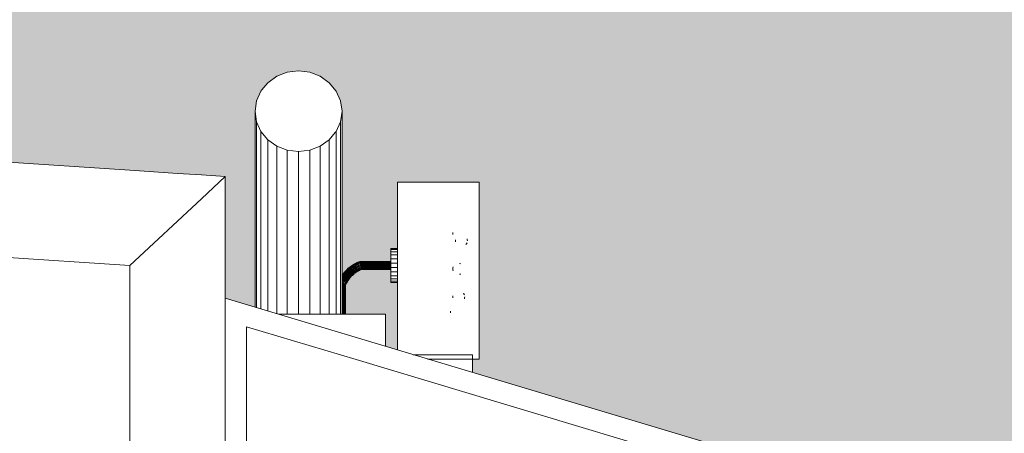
# Model space of a CAD drawing. Header units: inches. Extents: x 1931 to 3173, y 8366 to 8904.
# Tile 52 of 55: x 3005 to 3042, y 8823 to 8838. Entities that reach past the tile are written whole.
import ezdxf

# ---------------------------------------------------------------- set-up
doc = ezdxf.new("R2010")
doc.units = ezdxf.units.IN
doc.header["$MEASUREMENT"] = 0
for name, color, linetype, lineweight in [('A-DETL-GENF-1', 30, 'Continuous', 9), ('C-BLDG-PADS', 91, 'Continuous', 9), ('G-IMPT', 8, 'Continuous', 9)]:
    doc.layers.add(name, color=color, linetype=linetype, lineweight=lineweight)

# ---------------------------------------------------------------- blocks, each defined once
blk = doc.blocks.new('Boat_and_Trailer_14084 - Boat - Trailer - No Boat_dwg-1048090-FLOOR PLAN - BASEMENT')
at = {"layer": 'G-IMPT'}
for p, q in [((-84.034, -125.12), (-78.334, -125.12)), ((-83.993, -124.98), (-78.021, -124.98)), ((-83.978, -124.933), (-77.685, -124.933)), ((-78.602, -125.342), (-78.334, -125.12)), ((-78.334, -125.12), (-78.021, -124.98)), ((-78.021, -124.98), (-77.685, -124.933)), ((-77.685, -124.933), (-77.35, -124.98)), ((-77.35, -124.98), (-77.037, -125.12)), ((-77.037, -125.12), (-77.001, -125.15)), ((-76.769, -125.342), (-77.001, -125.15)), ((-84.101, -125.342), (-78.602, -125.342)), ((-78.808, -125.631), (-78.602, -125.342)), ((-76.563, -125.631), (-76.769, -125.342)), ((-84.205, -126.329), (-84.205, -125.69)), ((-84.188, -125.631), (-78.808, -125.631)), ((-78.938, -125.968), (-78.808, -125.631)), ((-76.563, -125.631), (-76.433, -125.968)), ((-84.205, -125.968), (-78.938, -125.968)), ((-78.982, -126.329), (-78.938, -125.968)), ((-76.433, -125.968), (-76.389, -126.329)), ((-84.205, -126.329), (-78.982, -126.329)), ((-84.205, -126.329), (-84.205, -129.122)), ((-78.938, -126.691), (-78.982, -126.329)), ((-76.389, -126.329), (-76.433, -126.691)), ((-84.205, -126.691), (-78.938, -126.691)), ((-78.808, -127.027), (-78.938, -126.691)), ((-76.433, -126.691), (-76.563, -127.027)), ((-84.205, -127.027), (-78.808, -127.027)), ((-78.602, -127.317), (-78.808, -127.027)), ((-76.563, -127.027), (-76.769, -127.317)), ((-84.205, -127.317), (-78.602, -127.317)), ((-78.602, -127.317), (-78.37, -127.509)), ((-76.769, -127.317), (-77.037, -127.538)), ((-84.205, -127.538), (-78.334, -127.538)), ((-84.205, -127.678), (-78.021, -127.678)), ((-78.334, -127.538), (-78.37, -127.509)), ((-78.021, -127.678), (-78.334, -127.538)), ((-77.685, -127.726), (-78.021, -127.678)), ((-77.35, -127.678), (-77.685, -127.726)), ((-77.037, -127.538), (-77.35, -127.678)), ((-84.205, -127.726), (-77.685, -127.726)), ((-83.252, -127.73), (-84.205, -127.728)), ((-83.252, -127.73), (-84.205, -127.73)), ((-83.258, -127.762), (-84.205, -127.762)), ((-83.264, -127.791), (-84.205, -127.791)), ((-83.269, -127.815), (-84.205, -127.815)), ((-83.273, -127.832), (-84.205, -127.832)), ((-84.205, -127.841), (-83.274, -127.841)), ((-83.274, -127.841), (-84.205, -127.841)), ((-83.273, -127.834), (-83.274, -127.836)), ((-83.274, -127.836), (-83.274, -127.839)), ((-83.274, -127.841), (-83.274, -127.839)), ((-83.273, -127.832), (-83.269, -127.815)), ((-83.262, -127.837), (-83.273, -127.832)), ((-83.273, -127.832), (-83.262, -127.837)), ((-83.273, -127.832), (-83.273, -127.834)), ((-83.269, -127.815), (-83.264, -127.791)), ((-83.269, -127.815), (-83.223, -127.835)), ((-83.223, -127.835), (-83.269, -127.815)), ((-83.264, -127.791), (-83.258, -127.762)), ((-83.213, -127.813), (-83.264, -127.791)), ((-83.251, -127.841), (-83.262, -127.837)), ((-83.262, -127.837), (-83.251, -127.841)), ((-83.258, -127.762), (-83.252, -127.73)), ((-83.201, -127.787), (-83.258, -127.762)), ((-83.252, -127.73), (-83.236, -127.737)), ((-83.187, -127.757), (-83.252, -127.73)), ((-83.241, -127.846), (-83.251, -127.841)), ((-83.251, -127.841), (-83.241, -127.846)), ((-83.23, -127.85), (-83.241, -127.846)), ((-83.23, -127.85), (-83.241, -127.846)), ((-83.236, -127.737), (-83.219, -127.743)), ((-83.233, -127.856), (-83.234, -127.858)), ((-83.233, -127.856), (-83.234, -127.858)), ((-83.234, -127.858), (-83.219, -127.865)), ((-83.219, -127.865), (-83.234, -127.858)), ((-83.233, -127.856), (-83.232, -127.854)), ((-83.233, -127.856), (-83.232, -127.854)), ((-83.231, -127.852), (-83.232, -127.854)), ((-83.231, -127.852), (-83.232, -127.854)), ((-83.23, -127.85), (-83.231, -127.852)), ((-83.231, -127.852), (-83.23, -127.85)), ((-83.223, -127.835), (-83.23, -127.85)), ((-83.23, -127.85), (-83.223, -127.835)), ((-83.23, -127.85), (-83.171, -127.88)), ((-83.23, -127.85), (-83.171, -127.88)), ((-83.213, -127.813), (-83.223, -127.835)), ((-83.223, -127.835), (-83.163, -127.865)), ((-83.219, -127.743), (-83.203, -127.75)), ((-83.219, -127.865), (-83.205, -127.873)), ((-83.205, -127.873), (-83.219, -127.865)), ((-83.201, -127.787), (-83.213, -127.813)), ((-83.152, -127.844), (-83.213, -127.813)), ((-83.205, -127.873), (-83.19, -127.88)), ((-83.187, -127.757), (-83.203, -127.75)), ((-83.187, -127.757), (-83.201, -127.787)), ((-83.201, -127.787), (-83.187, -127.757)), ((-83.201, -127.787), (-83.137, -127.819)), ((-83.19, -127.88), (-83.175, -127.888)), ((-83.187, -127.757), (-83.171, -127.766)), ((-83.122, -127.79), (-83.187, -127.757)), ((-83.171, -127.88), (-83.175, -127.888)), ((-83.171, -127.88), (-83.175, -127.888)), ((-83.175, -127.888), (-83.161, -127.896)), ((-83.175, -127.888), (-83.161, -127.896)), ((-83.173, -127.727), (-83.156, -127.735)), ((-83.105, -127.761), (-83.173, -127.727)), ((-83.171, -127.766), (-83.154, -127.774)), ((-83.171, -127.88), (-83.163, -127.865)), ((-83.171, -127.88), (-83.163, -127.865)), ((-83.171, -127.88), (-83.114, -127.914)), ((-83.171, -127.88), (-83.114, -127.914)), ((-83.152, -127.844), (-83.163, -127.865)), ((-83.163, -127.865), (-83.105, -127.9)), ((-83.161, -127.896), (-83.147, -127.905)), ((-83.161, -127.896), (-83.147, -127.905)), ((-83.156, -127.735), (-83.139, -127.744)), ((-83.154, -127.774), (-83.138, -127.782)), ((-83.137, -127.819), (-83.152, -127.844)), ((-83.152, -127.844), (-83.092, -127.88)), ((-83.147, -127.905), (-83.133, -127.913)), ((-83.147, -127.905), (-83.133, -127.913)), ((-83.139, -127.744), (-83.122, -127.752)), ((-83.138, -127.782), (-83.122, -127.79)), ((-83.122, -127.79), (-83.137, -127.819)), ((-83.137, -127.819), (-83.122, -127.79)), ((-83.137, -127.819), (-83.076, -127.856)), ((-83.133, -127.913), (-83.119, -127.921)), ((-83.133, -127.913), (-83.119, -127.921)), ((-83.122, -127.752), (-83.105, -127.761)), ((-83.122, -127.79), (-83.106, -127.8)), ((-83.122, -127.79), (-83.059, -127.828)), ((-83.114, -127.914), (-83.119, -127.921)), ((-83.114, -127.914), (-83.119, -127.921)), ((-83.119, -127.921), (-83.106, -127.931)), ((-83.119, -127.921), (-83.106, -127.931)), ((-83.105, -127.9), (-83.114, -127.914)), ((-83.114, -127.914), (-83.105, -127.9)), ((-83.06, -127.952), (-83.114, -127.914)), ((-83.114, -127.914), (-83.06, -127.952)), ((-83.106, -127.8), (-83.09, -127.809)), ((-83.106, -127.931), (-83.092, -127.94)), ((-83.106, -127.931), (-83.092, -127.94)), ((-83.105, -127.761), (-83.09, -127.733)), ((-83.09, -127.733), (-83.105, -127.761)), ((-83.105, -127.761), (-83.089, -127.771)), ((-83.04, -127.8), (-83.105, -127.761)), ((-83.105, -127.9), (-83.092, -127.88)), ((-83.105, -127.9), (-83.05, -127.939)), ((-83.092, -127.88), (-83.076, -127.856)), ((-83.092, -127.88), (-83.036, -127.92)), ((-83.092, -127.94), (-83.079, -127.95)), ((-83.092, -127.94), (-83.079, -127.95)), ((-83.09, -127.733), (-83.023, -127.773)), ((-83.09, -127.809), (-83.074, -127.819)), ((-83.089, -127.771), (-83.073, -127.78)), ((-83.065, -127.959), (-83.079, -127.95)), ((-83.079, -127.95), (-83.065, -127.959)), ((-83.059, -127.828), (-83.076, -127.856)), ((-83.076, -127.856), (-83.059, -127.828)), ((-83.076, -127.856), (-83.018, -127.896)), ((-83.059, -127.828), (-83.074, -127.819)), ((-83.073, -127.78), (-83.057, -127.79)), ((-83.06, -127.952), (-83.065, -127.959)), ((-83.06, -127.952), (-83.065, -127.959)), ((-83.065, -127.959), (-83.053, -127.969)), ((-83.065, -127.959), (-83.053, -127.969)), ((-83.05, -127.939), (-83.06, -127.952)), ((-83.05, -127.939), (-83.06, -127.952)), ((-83.009, -127.994), (-83.06, -127.952)), ((-83.009, -127.994), (-83.06, -127.952)), ((-83.059, -127.828), (-83.044, -127.839)), ((-83.059, -127.828), (-82.999, -127.87)), ((-83.057, -127.79), (-83.04, -127.8)), ((-83.053, -127.969), (-83.04, -127.98)), ((-83.053, -127.969), (-83.04, -127.98)), ((-83.036, -127.92), (-83.05, -127.939)), ((-82.998, -127.981), (-83.05, -127.939)), ((-83.044, -127.726), (-83.007, -127.748)), ((-83.044, -127.839), (-83.029, -127.849)), ((-83.04, -127.8), (-83.023, -127.773)), ((-83.023, -127.773), (-83.04, -127.8)), ((-83.04, -127.8), (-83.025, -127.811)), ((-83.04, -127.8), (-82.978, -127.843)), ((-83.04, -127.98), (-83.027, -127.99)), ((-83.04, -127.98), (-83.027, -127.99)), ((-83.036, -127.92), (-83.018, -127.896)), ((-82.982, -127.963), (-83.036, -127.92)), ((-83.029, -127.849), (-83.014, -127.86)), ((-83.015, -128), (-83.027, -127.99)), ((-83.015, -128), (-83.027, -127.99)), ((-83.025, -127.811), (-83.009, -127.822)), ((-83.007, -127.748), (-83.023, -127.773)), ((-82.959, -127.817), (-83.023, -127.773)), ((-82.999, -127.87), (-83.018, -127.896)), ((-83.018, -127.896), (-82.999, -127.87)), ((-82.963, -127.941), (-83.018, -127.896)), ((-83.009, -127.994), (-83.015, -128)), ((-83.015, -128), (-83.009, -127.994)), ((-83.015, -128), (-83.003, -128.011)), ((-83.003, -128.011), (-83.015, -128)), ((-83.014, -127.86), (-82.999, -127.87)), ((-83.009, -127.822), (-82.994, -127.833)), ((-82.998, -127.981), (-83.009, -127.994)), ((-82.998, -127.981), (-83.009, -127.994)), ((-82.96, -128.039), (-83.009, -127.994)), ((-82.96, -128.039), (-83.009, -127.994)), ((-83.007, -127.748), (-82.994, -127.728)), ((-82.941, -127.794), (-83.007, -127.748)), ((-82.999, -127.87), (-82.984, -127.882)), ((-82.942, -127.916), (-82.999, -127.87)), ((-82.998, -127.981), (-82.982, -127.963)), ((-82.948, -128.027), (-82.998, -127.981)), ((-82.927, -127.775), (-82.994, -127.728)), ((-82.978, -127.843), (-82.994, -127.833)), ((-82.984, -127.882), (-82.97, -127.893)), ((-82.982, -127.963), (-82.963, -127.941)), ((-82.982, -127.963), (-82.932, -128.01)), ((-82.978, -127.843), (-82.959, -127.817)), ((-82.959, -127.817), (-82.978, -127.843)), ((-82.964, -127.855), (-82.978, -127.843)), ((-82.978, -127.843), (-82.92, -127.891)), ((-82.97, -127.893), (-82.956, -127.905)), ((-82.917, -127.762), (-82.968, -127.726)), ((-82.917, -127.762), (-82.968, -127.726)), ((-82.964, -127.855), (-82.949, -127.867)), ((-82.963, -127.941), (-82.942, -127.916)), ((-82.963, -127.941), (-82.942, -127.916)), ((-82.963, -127.941), (-82.911, -127.989)), ((-82.959, -127.817), (-82.941, -127.794)), ((-82.959, -127.817), (-82.898, -127.866)), ((-82.956, -127.905), (-82.942, -127.916)), ((-82.912, -127.755), (-82.953, -127.726)), ((-82.912, -127.755), (-82.953, -127.726)), ((-82.949, -127.867), (-82.934, -127.879)), ((-82.942, -127.916), (-82.928, -127.929)), ((-82.888, -127.966), (-82.942, -127.916)), ((-82.941, -127.794), (-82.927, -127.775)), ((-82.941, -127.794), (-82.879, -127.844)), ((-82.92, -127.891), (-82.934, -127.879)), ((-82.932, -128.01), (-82.911, -127.989)), ((-82.928, -127.929), (-82.915, -127.941)), ((-82.927, -127.775), (-82.917, -127.762)), ((-82.917, -127.762), (-82.927, -127.775)), ((-82.927, -127.775), (-82.863, -127.826)), ((-82.92, -127.891), (-82.898, -127.866)), ((-82.898, -127.866), (-82.92, -127.891)), ((-82.92, -127.891), (-82.906, -127.904)), ((-82.864, -127.943), (-82.92, -127.891)), ((-82.912, -127.755), (-82.917, -127.762)), ((-82.912, -127.755), (-82.917, -127.762)), ((-82.852, -127.814), (-82.917, -127.762)), ((-82.917, -127.762), (-82.852, -127.814)), ((-82.915, -127.941), (-82.901, -127.954)), ((-82.912, -127.755), (-82.847, -127.807)), ((-82.912, -127.755), (-82.847, -127.807)), ((-82.911, -127.989), (-82.888, -127.966)), ((-82.888, -127.966), (-82.911, -127.989)), ((-82.863, -128.041), (-82.911, -127.989)), ((-82.906, -127.904), (-82.892, -127.917)), ((-82.888, -127.966), (-82.901, -127.954)), ((-82.879, -127.844), (-82.898, -127.866)), ((-82.841, -127.92), (-82.898, -127.866)), ((-82.892, -127.917), (-82.878, -127.93)), ((-82.875, -127.98), (-82.888, -127.966)), ((-82.838, -128.02), (-82.888, -127.966)), ((-82.879, -127.844), (-82.863, -127.826)), ((-82.821, -127.899), (-82.879, -127.844)), ((-82.864, -127.943), (-82.878, -127.93)), ((-82.863, -127.993), (-82.875, -127.98)), ((-82.841, -127.92), (-82.864, -127.943)), ((-82.841, -127.92), (-82.864, -127.943)), ((-82.851, -127.956), (-82.864, -127.943)), ((-82.813, -127.998), (-82.864, -127.943)), ((-82.852, -127.814), (-82.863, -127.826)), ((-82.863, -127.826), (-82.852, -127.814)), ((-82.804, -127.882), (-82.863, -127.826)), ((-82.85, -128.007), (-82.863, -127.993)), ((-82.852, -127.814), (-82.847, -127.807)), ((-82.847, -127.807), (-82.852, -127.814)), ((-82.792, -127.87), (-82.852, -127.814)), ((-82.792, -127.87), (-82.852, -127.814)), ((-82.838, -127.97), (-82.851, -127.956)), ((-82.838, -128.02), (-82.85, -128.007)), ((-82.786, -127.864), (-82.847, -127.807)), ((-82.786, -127.864), (-82.847, -127.807)), ((-82.821, -127.899), (-82.841, -127.92)), ((-82.788, -127.977), (-82.841, -127.92)), ((-82.825, -127.984), (-82.838, -127.97)), ((-82.813, -127.998), (-82.825, -127.984)), ((-82.804, -127.882), (-82.821, -127.899)), ((-82.766, -127.957), (-82.821, -127.899)), ((-82.788, -127.977), (-82.813, -127.998)), ((-82.788, -127.977), (-82.813, -127.998)), ((-82.801, -128.013), (-82.813, -127.998)), ((-82.813, -127.998), (-82.765, -128.057)), ((-82.792, -127.87), (-82.804, -127.882)), ((-82.792, -127.87), (-82.804, -127.882)), ((-82.748, -127.942), (-82.804, -127.882)), ((-82.786, -127.864), (-82.792, -127.87)), ((-82.786, -127.864), (-82.792, -127.87)), ((-82.735, -127.931), (-82.792, -127.87)), ((-82.735, -127.931), (-82.792, -127.87)), ((-82.766, -127.957), (-82.788, -127.977)), ((-82.739, -128.037), (-82.788, -127.977)), ((-82.729, -127.925), (-82.786, -127.864)), ((-82.786, -127.864), (-82.729, -127.925)), ((-82.748, -127.942), (-82.766, -127.957)), ((-82.766, -127.957), (-82.716, -128.02)), ((-82.735, -127.931), (-82.748, -127.942)), ((-82.735, -127.931), (-82.748, -127.942)), ((-82.748, -127.942), (-82.697, -128.005)), ((-82.735, -127.931), (-82.729, -127.925)), ((-82.729, -127.925), (-82.735, -127.931)), ((-82.735, -127.931), (-82.683, -127.995)), ((-82.735, -127.931), (-82.683, -127.995)), ((-82.729, -127.925), (-82.676, -127.99)), ((-82.729, -127.925), (-82.676, -127.99)), ((-82.697, -128.005), (-82.716, -128.02)), ((-82.697, -128.005), (-82.683, -127.995)), ((-82.683, -127.995), (-82.697, -128.005)), ((-82.697, -128.005), (-82.65, -128.072)), ((-82.683, -127.995), (-82.676, -127.99)), ((-82.676, -127.99), (-82.683, -127.995)), ((-82.683, -127.995), (-82.636, -128.063)), ((-82.683, -127.995), (-82.636, -128.063)), ((-82.676, -127.99), (-82.628, -128.058)), ((-82.676, -127.99), (-82.628, -128.058)), ((-83.003, -128.011), (-82.991, -128.023)), ((-83.003, -128.011), (-82.991, -128.023)), ((-82.96, -128.039), (-82.967, -128.045)), ((-82.96, -128.039), (-82.967, -128.045)), ((-82.967, -128.045), (-82.955, -128.057)), ((-82.967, -128.045), (-82.955, -128.057)), ((-82.96, -128.039), (-82.948, -128.027)), ((-82.96, -128.039), (-82.948, -128.027)), ((-82.96, -128.039), (-82.915, -128.087)), ((-82.96, -128.039), (-82.915, -128.087)), ((-82.955, -128.057), (-82.944, -128.069)), ((-82.955, -128.057), (-82.944, -128.069)), ((-82.948, -128.027), (-82.932, -128.01)), ((-82.948, -128.027), (-82.903, -128.076)), ((-82.944, -128.069), (-82.933, -128.081)), ((-82.944, -128.069), (-82.933, -128.081)), ((-82.933, -128.081), (-82.922, -128.093)), ((-82.922, -128.093), (-82.933, -128.081)), ((-82.932, -128.01), (-82.885, -128.061)), ((-82.922, -128.093), (-82.915, -128.087)), ((-82.915, -128.087), (-82.922, -128.093)), ((-82.922, -128.093), (-82.912, -128.106)), ((-82.912, -128.106), (-82.922, -128.093)), ((-82.915, -128.087), (-82.903, -128.076)), ((-82.915, -128.087), (-82.903, -128.076)), ((-82.915, -128.087), (-82.874, -128.139)), ((-82.915, -128.087), (-82.874, -128.139)), ((-82.912, -128.106), (-82.901, -128.118)), ((-82.912, -128.106), (-82.901, -128.118)), ((-82.903, -128.076), (-82.885, -128.061)), ((-82.903, -128.076), (-82.86, -128.129)), ((-82.863, -128.041), (-82.885, -128.061)), ((-82.841, -128.114), (-82.885, -128.061)), ((-82.874, -128.139), (-82.881, -128.144)), ((-82.874, -128.139), (-82.881, -128.144)), ((-82.881, -128.144), (-82.871, -128.157)), ((-82.881, -128.144), (-82.871, -128.157)), ((-82.86, -128.129), (-82.874, -128.139)), ((-82.86, -128.129), (-82.874, -128.139)), ((-82.836, -128.193), (-82.874, -128.139)), ((-82.874, -128.139), (-82.836, -128.193)), ((-82.871, -128.157), (-82.862, -128.171)), ((-82.871, -128.157), (-82.862, -128.171)), ((-82.838, -128.02), (-82.863, -128.041)), ((-82.863, -128.041), (-82.838, -128.02)), ((-82.818, -128.097), (-82.863, -128.041)), ((-82.862, -128.171), (-82.852, -128.184)), ((-82.862, -128.171), (-82.852, -128.184)), ((-82.86, -128.129), (-82.841, -128.114)), ((-82.86, -128.129), (-82.822, -128.184)), ((-82.843, -128.198), (-82.852, -128.184)), ((-82.843, -128.198), (-82.852, -128.184)), ((-82.843, -128.198), (-82.836, -128.193)), ((-82.836, -128.193), (-82.843, -128.198)), ((-82.843, -128.198), (-82.835, -128.212)), ((-82.818, -128.097), (-82.841, -128.114)), ((-82.841, -128.114), (-82.802, -128.171)), ((-82.826, -128.034), (-82.838, -128.02)), ((-82.838, -128.02), (-82.792, -128.077)), ((-82.836, -128.193), (-82.822, -128.184)), ((-82.822, -128.184), (-82.836, -128.193)), ((-82.836, -128.193), (-82.802, -128.25)), ((-82.836, -128.193), (-82.802, -128.25)), ((-82.835, -128.212), (-82.826, -128.226)), ((-82.815, -128.049), (-82.826, -128.034)), ((-82.826, -128.226), (-82.818, -128.24)), ((-82.826, -128.226), (-82.818, -128.24)), ((-82.822, -128.184), (-82.802, -128.171)), ((-82.822, -128.184), (-82.787, -128.241)), ((-82.818, -128.097), (-82.792, -128.077)), ((-82.818, -128.097), (-82.792, -128.077)), ((-82.818, -128.097), (-82.777, -128.155)), ((-82.818, -128.24), (-82.809, -128.254)), ((-82.818, -128.24), (-82.809, -128.254)), ((-82.803, -128.063), (-82.815, -128.049)), ((-82.802, -128.25), (-82.809, -128.254)), ((-82.809, -128.254), (-82.802, -128.25)), ((-82.809, -128.254), (-82.802, -128.268)), ((-82.809, -128.254), (-82.802, -128.268)), ((-82.803, -128.063), (-82.792, -128.077)), ((-82.777, -128.155), (-82.802, -128.171)), ((-82.766, -128.23), (-82.802, -128.171)), ((-82.802, -128.25), (-82.787, -128.241)), ((-82.787, -128.241), (-82.802, -128.25)), ((-82.802, -128.25), (-82.772, -128.309)), ((-82.802, -128.25), (-82.772, -128.309)), ((-82.802, -128.268), (-82.794, -128.283)), ((-82.794, -128.283), (-82.802, -128.268)), ((-82.789, -128.027), (-82.801, -128.013)), ((-82.794, -128.283), (-82.787, -128.298)), ((-82.794, -128.283), (-82.787, -128.298)), ((-82.792, -128.077), (-82.781, -128.092)), ((-82.792, -128.077), (-82.75, -128.137)), ((-82.777, -128.042), (-82.789, -128.027)), ((-82.766, -128.23), (-82.787, -128.241)), ((-82.787, -128.241), (-82.756, -128.302)), ((-82.787, -128.298), (-82.779, -128.312)), ((-82.787, -128.298), (-82.779, -128.312)), ((-82.771, -128.107), (-82.781, -128.092)), ((-82.779, -128.312), (-82.777, -128.311)), ((-82.765, -128.057), (-82.777, -128.042)), ((-82.777, -128.155), (-82.75, -128.137)), ((-82.777, -128.155), (-82.75, -128.137)), ((-82.74, -128.216), (-82.777, -128.155)), ((-82.777, -128.311), (-82.776, -128.31)), ((-82.774, -128.31), (-82.776, -128.31)), ((-82.774, -128.31), (-82.776, -128.31)), ((-82.772, -128.309), (-82.774, -128.31)), ((-82.772, -128.309), (-82.774, -128.31)), ((-82.756, -128.302), (-82.772, -128.309)), ((-82.756, -128.302), (-82.772, -128.309)), ((-82.772, -128.309), (-82.767, -128.319)), ((-82.767, -128.319), (-82.772, -128.309)), ((-82.76, -128.122), (-82.771, -128.107)), ((-82.767, -128.319), (-82.763, -128.33)), ((-82.763, -128.33), (-82.767, -128.319)), ((-82.74, -128.216), (-82.766, -128.23)), ((-82.766, -128.23), (-82.735, -128.291)), ((-82.739, -128.037), (-82.765, -128.057)), ((-82.739, -128.037), (-82.765, -128.057)), ((-82.765, -128.057), (-82.754, -128.072)), ((-82.765, -128.057), (-82.722, -128.119)), ((-82.76, -128.122), (-82.75, -128.137)), ((-82.735, -128.291), (-82.756, -128.302)), ((-82.756, -128.302), (-82.737, -128.348)), ((-82.737, -128.348), (-82.756, -128.302)), ((-82.743, -128.088), (-82.754, -128.072)), ((-82.75, -128.137), (-82.74, -128.153)), ((-82.75, -128.137), (-82.712, -128.2)), ((-82.732, -128.103), (-82.743, -128.088)), ((-82.731, -128.169), (-82.74, -128.153)), ((-82.74, -128.216), (-82.712, -128.2)), ((-82.74, -128.216), (-82.712, -128.2)), ((-82.74, -128.216), (-82.708, -128.279)), ((-82.716, -128.02), (-82.739, -128.037)), ((-82.739, -128.037), (-82.694, -128.101)), ((-82.708, -128.279), (-82.735, -128.291)), ((-82.735, -128.291), (-82.713, -128.343)), ((-82.735, -128.291), (-82.713, -128.343)), ((-82.722, -128.119), (-82.732, -128.103)), ((-82.731, -128.169), (-82.721, -128.184)), ((-82.694, -128.101), (-82.722, -128.119)), ((-82.694, -128.101), (-82.722, -128.119)), ((-82.722, -128.119), (-82.712, -128.135)), ((-82.683, -128.184), (-82.722, -128.119)), ((-82.721, -128.184), (-82.712, -128.2)), ((-82.716, -128.02), (-82.67, -128.085)), ((-82.702, -128.151), (-82.712, -128.135)), ((-82.712, -128.2), (-82.704, -128.216)), ((-82.712, -128.2), (-82.679, -128.265)), ((-82.708, -128.279), (-82.679, -128.265)), ((-82.679, -128.265), (-82.708, -128.279)), ((-82.708, -128.279), (-82.684, -128.337)), ((-82.695, -128.233), (-82.704, -128.216)), ((-82.702, -128.151), (-82.692, -128.167)), ((-82.695, -128.233), (-82.687, -128.249)), ((-82.67, -128.085), (-82.694, -128.101)), ((-82.694, -128.101), (-82.654, -128.168)), ((-82.683, -128.184), (-82.692, -128.167)), ((-82.687, -128.249), (-82.679, -128.265)), ((-82.654, -128.168), (-82.683, -128.184)), ((-82.654, -128.168), (-82.683, -128.184)), ((-82.683, -128.184), (-82.674, -128.201)), ((-82.683, -128.184), (-82.648, -128.251)), ((-82.679, -128.265), (-82.672, -128.282)), ((-82.651, -128.33), (-82.679, -128.265)), ((-82.665, -128.217), (-82.674, -128.201)), ((-82.665, -128.298), (-82.672, -128.282)), ((-82.65, -128.072), (-82.67, -128.085)), ((-82.67, -128.085), (-82.629, -128.154)), ((-82.665, -128.217), (-82.657, -128.234)), ((-82.658, -128.314), (-82.665, -128.298)), ((-82.651, -128.33), (-82.658, -128.314)), ((-82.657, -128.234), (-82.648, -128.251)), ((-82.629, -128.154), (-82.654, -128.168)), ((-82.654, -128.168), (-82.619, -128.237)), ((-82.65, -128.072), (-82.636, -128.063)), ((-82.636, -128.063), (-82.65, -128.072)), ((-82.65, -128.072), (-82.608, -128.142)), ((-82.619, -128.237), (-82.648, -128.251)), ((-82.619, -128.237), (-82.648, -128.251)), ((-82.648, -128.251), (-82.641, -128.269)), ((-82.648, -128.251), (-82.618, -128.323)), ((-82.633, -128.287), (-82.641, -128.269)), ((-82.628, -128.058), (-82.636, -128.063)), ((-82.636, -128.063), (-82.628, -128.058)), ((-82.636, -128.063), (-82.593, -128.134)), ((-82.636, -128.063), (-82.593, -128.134)), ((-82.601, -128.32), (-82.634, -128.327)), ((-82.634, -128.327), (-82.601, -128.32)), ((-82.609, -128.322), (-82.634, -128.327)), ((-82.618, -128.323), (-82.634, -128.327)), ((-82.625, -128.305), (-82.633, -128.287)), ((-82.608, -128.142), (-82.629, -128.154)), ((-82.629, -128.154), (-82.592, -128.225)), ((-82.628, -128.058), (-82.585, -128.13)), ((-82.628, -128.058), (-82.585, -128.13)), ((-82.626, -128.325), (-82.609, -128.322)), ((-82.626, -128.325), (-82.618, -128.323)), ((-82.618, -128.323), (-82.625, -128.305)), ((-82.592, -128.225), (-82.619, -128.237)), ((-82.585, -128.317), (-82.619, -128.237)), ((-82.609, -128.322), (-82.618, -128.323)), ((-82.609, -128.322), (-82.618, -128.323)), ((-82.618, -128.66), (-82.618, -128.323)), ((-82.601, -128.32), (-82.609, -128.322)), ((-82.601, -128.32), (-82.609, -128.322)), ((-82.608, -128.142), (-82.571, -128.215)), ((-82.603, -128.14), (-82.593, -128.134)), ((-82.603, -128.14), (-82.593, -128.134)), ((-82.57, -128.314), (-82.601, -128.32)), ((-82.57, -128.314), (-82.601, -128.32)), ((-82.601, -128.32), (-82.593, -128.319)), ((-82.601, -128.32), (-82.593, -128.319)), ((-82.593, -128.134), (-82.585, -128.13)), ((-82.585, -128.13), (-82.593, -128.134)), ((-82.555, -128.208), (-82.593, -128.134)), ((-82.555, -128.208), (-82.593, -128.134)), ((-82.578, -128.315), (-82.593, -128.319)), ((-82.578, -128.315), (-82.593, -128.319)), ((-82.585, -128.317), (-82.593, -128.319)), ((-82.585, -128.317), (-82.593, -128.319)), ((-82.571, -128.215), (-82.592, -128.225)), ((-82.592, -128.225), (-82.556, -128.311)), ((-82.556, -128.311), (-82.592, -128.225)), ((-82.547, -128.204), (-82.585, -128.13)), ((-82.547, -128.204), (-82.585, -128.13)), ((-82.578, -128.315), (-82.585, -128.317)), ((-82.578, -128.315), (-82.585, -128.317)), ((-82.585, -128.66), (-82.585, -128.317)), ((-82.57, -128.314), (-82.578, -128.315)), ((-82.57, -128.314), (-82.578, -128.315)), ((-82.555, -128.208), (-82.571, -128.215)), ((-82.571, -128.215), (-82.532, -128.306)), ((-82.532, -128.306), (-82.571, -128.215)), ((-82.57, -128.314), (-82.544, -128.309)), ((-82.57, -128.314), (-82.544, -128.309)), ((-82.57, -128.314), (-82.563, -128.312)), ((-82.57, -128.314), (-82.563, -128.312)), ((-82.57, -128.314), (-82.563, -128.312)), ((-82.563, -128.312), (-82.55, -128.31)), ((-82.563, -128.312), (-82.55, -128.31)), ((-82.563, -128.312), (-82.556, -128.311)), ((-82.563, -128.312), (-82.556, -128.311)), ((-82.556, -128.311), (-82.55, -128.31)), ((-82.556, -128.311), (-82.55, -128.31)), ((-82.556, -128.66), (-82.556, -128.311)), ((-82.555, -128.208), (-82.547, -128.204)), ((-82.547, -128.204), (-82.555, -128.208)), ((-82.555, -128.208), (-82.515, -128.303)), ((-82.515, -128.303), (-82.555, -128.208)), ((-82.544, -128.309), (-82.55, -128.31)), ((-82.544, -128.309), (-82.55, -128.31)), ((-82.547, -128.204), (-82.507, -128.301)), ((-82.507, -128.301), (-82.547, -128.204)), ((-82.524, -128.304), (-82.544, -128.309)), ((-82.524, -128.304), (-82.544, -128.309)), ((-82.544, -128.309), (-82.538, -128.307)), ((-82.544, -128.309), (-82.538, -128.307)), ((-82.524, -128.304), (-82.538, -128.307)), ((-82.524, -128.304), (-82.538, -128.307)), ((-82.532, -128.306), (-82.538, -128.307)), ((-82.532, -128.306), (-82.538, -128.307)), ((-82.528, -128.305), (-82.532, -128.306)), ((-82.528, -128.305), (-82.532, -128.306)), ((-82.532, -128.66), (-82.532, -128.306)), ((-82.524, -128.304), (-82.528, -128.305)), ((-82.524, -128.304), (-82.528, -128.305)), ((-82.524, -128.304), (-82.511, -128.302)), ((-82.511, -128.302), (-82.524, -128.304)), ((-82.524, -128.304), (-82.519, -128.304)), ((-82.524, -128.304), (-82.519, -128.304)), ((-82.515, -128.303), (-82.519, -128.304)), ((-82.515, -128.303), (-82.519, -128.304)), ((-82.515, -128.303), (-82.513, -128.302)), ((-82.513, -128.302), (-82.515, -128.303)), ((-82.515, -128.303), (-82.513, -128.302)), ((-82.513, -128.302), (-82.515, -128.303)), ((-82.515, -128.66), (-82.515, -128.303)), ((-82.513, -128.302), (-82.511, -128.302)), ((-82.511, -128.302), (-82.513, -128.302)), ((-82.511, -128.302), (-82.513, -128.302)), ((-82.513, -128.302), (-82.511, -128.302)), ((-82.511, -128.302), (-82.509, -128.301)), ((-82.509, -128.301), (-82.511, -128.302)), ((-82.511, -128.302), (-82.509, -128.301)), ((-82.511, -128.302), (-82.507, -128.301)), ((-82.507, -128.301), (-82.511, -128.302)), ((-82.509, -128.301), (-82.511, -128.302)), ((-82.509, -128.301), (-82.507, -128.301)), ((-82.507, -128.301), (-82.509, -128.301)), ((-82.509, -128.301), (-82.507, -128.301)), ((-82.507, -128.301), (-82.509, -128.301)), ((-82.509, -128.301), (-82.507, -128.301)), ((-82.507, -128.301), (-82.509, -128.301)), ((-82.507, -128.66), (-82.507, -128.301)), ((-82.507, -128.66), (-82.507, -128.301)), ((-82.758, -128.34), (-82.763, -128.33)), ((-82.763, -128.33), (-82.758, -128.34)), ((-82.762, -128.353), (-82.745, -128.349)), ((-82.762, -128.353), (-82.745, -128.349)), ((-82.762, -128.353), (-82.749, -128.35)), ((-82.762, -128.353), (-82.749, -128.35)), ((-82.762, -128.353), (-82.749, -128.35)), ((-82.762, -128.353), (-82.749, -128.35)), ((-82.762, -128.353), (-82.754, -128.351)), ((-82.762, -128.353), (-82.754, -128.351)), ((-82.762, -128.66), (-82.762, -128.353)), ((-82.762, -128.66), (-82.762, -128.353)), ((-82.754, -128.351), (-82.758, -128.34)), ((-82.754, -128.351), (-82.758, -128.34)), ((-82.749, -128.35), (-82.754, -128.351)), ((-82.754, -128.351), (-82.749, -128.35)), ((-82.749, -128.35), (-82.754, -128.351)), ((-82.754, -128.351), (-82.749, -128.35)), ((-82.754, -128.66), (-82.754, -128.351)), ((-82.754, -128.66), (-82.754, -128.351)), ((-82.745, -128.349), (-82.749, -128.35)), ((-82.749, -128.35), (-82.745, -128.349)), ((-82.745, -128.349), (-82.749, -128.35)), ((-82.749, -128.35), (-82.745, -128.349)), ((-82.725, -128.345), (-82.745, -128.349)), ((-82.745, -128.349), (-82.725, -128.345)), ((-82.731, -128.346), (-82.745, -128.349)), ((-82.745, -128.349), (-82.731, -128.346)), ((-82.745, -128.349), (-82.741, -128.349)), ((-82.745, -128.349), (-82.741, -128.349)), ((-82.745, -128.349), (-82.741, -128.349)), ((-82.745, -128.349), (-82.741, -128.349)), ((-82.737, -128.348), (-82.741, -128.349)), ((-82.741, -128.349), (-82.737, -128.348)), ((-82.737, -128.348), (-82.741, -128.349)), ((-82.741, -128.349), (-82.737, -128.348)), ((-82.731, -128.346), (-82.737, -128.348)), ((-82.731, -128.346), (-82.737, -128.348)), ((-82.737, -128.66), (-82.737, -128.348)), ((-82.725, -128.345), (-82.731, -128.346)), ((-82.725, -128.345), (-82.731, -128.346)), ((-82.698, -128.34), (-82.725, -128.345)), ((-82.725, -128.345), (-82.698, -128.34)), ((-82.725, -128.345), (-82.719, -128.344)), ((-82.725, -128.345), (-82.719, -128.344)), ((-82.706, -128.341), (-82.719, -128.344)), ((-82.719, -128.344), (-82.706, -128.341)), ((-82.713, -128.343), (-82.719, -128.344)), ((-82.719, -128.344), (-82.713, -128.343)), ((-82.713, -128.343), (-82.719, -128.344)), ((-82.706, -128.341), (-82.713, -128.343)), ((-82.706, -128.341), (-82.713, -128.343)), ((-82.713, -128.66), (-82.713, -128.343)), ((-82.698, -128.34), (-82.706, -128.341)), ((-82.698, -128.34), (-82.706, -128.341)), ((-82.667, -128.334), (-82.698, -128.34)), ((-82.698, -128.34), (-82.667, -128.334)), ((-82.676, -128.335), (-82.698, -128.34)), ((-82.698, -128.34), (-82.676, -128.335)), ((-82.698, -128.34), (-82.691, -128.338)), ((-82.698, -128.34), (-82.691, -128.338)), ((-82.676, -128.335), (-82.691, -128.338)), ((-82.691, -128.338), (-82.676, -128.335)), ((-82.691, -128.338), (-82.684, -128.337)), ((-82.676, -128.335), (-82.684, -128.337)), ((-82.676, -128.335), (-82.684, -128.337)), ((-82.684, -128.66), (-82.684, -128.337)), ((-82.676, -128.335), (-82.667, -128.334)), ((-82.676, -128.335), (-82.667, -128.334)), ((-82.667, -128.334), (-82.634, -128.327)), ((-82.634, -128.327), (-82.667, -128.334)), ((-82.667, -128.334), (-82.659, -128.332)), ((-82.667, -128.334), (-82.659, -128.332)), ((-82.634, -128.327), (-82.659, -128.332)), ((-82.643, -128.329), (-82.659, -128.332)), ((-82.659, -128.332), (-82.651, -128.33)), ((-82.659, -128.332), (-82.651, -128.33)), ((-82.651, -128.33), (-82.634, -128.327)), ((-82.651, -128.66), (-82.651, -128.33)), ((-82.76, -128.66), (-82.762, -128.66)), ((-82.762, -129.291), (-82.762, -128.66)), ((-82.762, -129.291), (-82.762, -128.66)), ((-82.76, -128.66), (-82.762, -128.66)), ((-82.762, -128.66), (-82.76, -128.66)), ((-82.758, -128.66), (-82.76, -128.66)), ((-82.76, -128.66), (-82.758, -128.66)), ((-82.758, -128.66), (-82.76, -128.66)), ((-82.76, -128.66), (-82.758, -128.66)), ((-82.756, -128.66), (-82.758, -128.66)), ((-82.756, -128.66), (-82.758, -128.66)), ((-82.754, -128.66), (-82.756, -128.66)), ((-82.754, -128.66), (-82.756, -128.66)), ((-82.749, -128.66), (-82.754, -128.66)), ((-82.754, -129.291), (-82.754, -128.66)), ((-82.749, -128.66), (-82.754, -128.66)), ((-82.745, -128.66), (-82.749, -128.66)), ((-82.745, -128.66), (-82.749, -128.66)), ((-82.741, -128.66), (-82.745, -128.66)), ((-82.741, -128.66), (-82.745, -128.66)), ((-82.737, -128.66), (-82.741, -128.66)), ((-82.737, -128.66), (-82.741, -128.66)), ((-82.737, -129.291), (-82.737, -128.66)), ((-82.731, -128.66), (-82.737, -128.66)), ((-82.725, -128.66), (-82.731, -128.66)), ((-82.719, -128.66), (-82.725, -128.66)), ((-82.719, -128.66), (-82.725, -128.66)), ((-82.713, -128.66), (-82.719, -128.66)), ((-82.713, -128.66), (-82.719, -128.66)), ((-82.713, -129.291), (-82.713, -128.66)), ((-82.706, -128.66), (-82.713, -128.66)), ((-82.698, -128.66), (-82.706, -128.66)), ((-82.691, -128.66), (-82.698, -128.66)), ((-82.691, -128.66), (-82.698, -128.66)), ((-82.684, -128.66), (-82.691, -128.66)), ((-82.684, -128.66), (-82.691, -128.66)), ((-82.676, -128.66), (-82.684, -128.66)), ((-82.684, -129.291), (-82.684, -128.66)), ((-82.676, -128.66), (-82.684, -128.66)), ((-82.667, -128.66), (-82.676, -128.66)), ((-82.659, -128.66), (-82.667, -128.66)), ((-82.651, -128.66), (-82.659, -128.66)), ((-82.651, -128.66), (-82.639, -128.66)), ((-82.651, -128.66), (-82.651, -129.291)), ((-82.651, -128.66), (-82.639, -128.66)), ((-82.63, -128.66), (-82.639, -128.66)), ((-82.618, -128.66), (-82.63, -128.66)), ((-82.618, -128.66), (-82.63, -128.66)), ((-82.618, -129.291), (-82.618, -128.66)), ((-82.609, -128.66), (-82.618, -128.66)), ((-82.601, -128.66), (-82.609, -128.66)), ((-82.601, -128.66), (-82.609, -128.66)), ((-82.593, -128.66), (-82.601, -128.66)), ((-82.593, -128.66), (-82.601, -128.66)), ((-82.585, -128.66), (-82.593, -128.66)), ((-82.585, -128.66), (-82.593, -128.66)), ((-82.578, -128.66), (-82.585, -128.66)), ((-82.585, -129.291), (-82.585, -128.66)), ((-82.578, -128.66), (-82.585, -128.66)), ((-82.57, -128.66), (-82.578, -128.66)), ((-82.57, -128.66), (-82.578, -128.66)), ((-82.563, -128.66), (-82.57, -128.66)), ((-82.563, -128.66), (-82.57, -128.66)), ((-82.556, -128.66), (-82.563, -128.66)), ((-82.556, -128.66), (-82.563, -128.66)), ((-82.556, -128.66), (-82.55, -128.66)), ((-82.556, -128.66), (-82.556, -129.291)), ((-82.556, -128.66), (-82.55, -128.66)), ((-82.544, -128.66), (-82.55, -128.66)), ((-82.544, -128.66), (-82.55, -128.66)), ((-82.538, -128.66), (-82.544, -128.66)), ((-82.538, -128.66), (-82.544, -128.66)), ((-82.532, -128.66), (-82.538, -128.66)), ((-82.532, -128.66), (-82.538, -128.66)), ((-82.532, -128.66), (-82.528, -128.66)), ((-82.532, -128.66), (-82.532, -129.291)), ((-82.532, -128.66), (-82.528, -128.66)), ((-82.524, -128.66), (-82.528, -128.66)), ((-82.524, -128.66), (-82.528, -128.66)), ((-82.524, -128.66), (-82.519, -128.66)), ((-82.524, -128.66), (-82.519, -128.66)), ((-82.515, -128.66), (-82.519, -128.66)), ((-82.515, -128.66), (-82.519, -128.66)), ((-82.515, -128.66), (-82.513, -128.66)), ((-82.513, -128.66), (-82.515, -128.66)), ((-82.515, -128.66), (-82.513, -128.66)), ((-82.515, -129.291), (-82.515, -128.66)), ((-82.513, -128.66), (-82.515, -128.66)), ((-82.513, -128.66), (-82.511, -128.66)), ((-82.511, -128.66), (-82.513, -128.66)), ((-82.513, -128.66), (-82.511, -128.66)), ((-82.511, -128.66), (-82.513, -128.66)), ((-82.511, -128.66), (-82.509, -128.66)), ((-82.509, -128.66), (-82.511, -128.66)), ((-82.511, -128.66), (-82.509, -128.66)), ((-82.509, -128.66), (-82.511, -128.66)), ((-82.509, -128.66), (-82.507, -128.66)), ((-82.507, -128.66), (-82.509, -128.66)), ((-82.509, -128.66), (-82.507, -128.66)), ((-82.507, -128.66), (-82.509, -128.66)), ((-82.507, -129.291), (-82.507, -128.66)), ((-82.507, -129.291), (-82.507, -128.66)), ((-85.235, -129.122), (-84.205, -129.122)), ((-79.966, -129.502), (-85.349, -129.502)), ((-83.179, -129.291), (-83.179, -129.502)), ((-83.179, -129.291), (-83.142, -129.291)), ((-83.179, -129.291), (-83.179, -129.502)), ((-83.142, -129.291), (-83.07, -129.291)), ((-83.142, -129.291), (-83.142, -129.502)), ((-82.969, -129.291), (-83.07, -129.291)), ((-83.07, -129.291), (-83.07, -129.502)), ((-82.969, -129.291), (-82.845, -129.291)), ((-82.969, -129.291), (-82.969, -129.502)), ((-82.706, -129.291), (-82.845, -129.291)), ((-82.845, -129.291), (-82.845, -129.502)), ((-82.563, -129.291), (-82.706, -129.291)), ((-82.706, -129.291), (-82.706, -129.502)), ((-82.424, -129.291), (-82.563, -129.291)), ((-82.563, -129.291), (-82.563, -129.502)), ((-82.3, -129.291), (-82.424, -129.291)), ((-82.424, -129.291), (-82.424, -129.502)), ((-82.199, -129.291), (-82.3, -129.291)), ((-82.3, -129.291), (-82.3, -129.502)), ((-82.127, -129.291), (-82.199, -129.291)), ((-82.199, -129.291), (-82.199, -129.502)), ((-82.09, -129.291), (-82.127, -129.291)), ((-82.127, -129.291), (-82.127, -129.502)), ((-82.09, -129.291), (-82.09, -129.502)), ((-82.09, -129.291), (-82.09, -129.502)), ((-79.966, -129.502), (-79.966, -132.132)), ((-85.502, -130.012), (-85.502, -131.915)), ((-85.641, -130.474), (-85.641, -132.132)), ((-84.131, -131.202), (-84.163, -131.204)), ((-84.131, -131.202), (-84.1, -131.204)), ((-83.641, -131.284), (-83.673, -131.286)), ((-83.641, -131.284), (-83.61, -131.286)), ((-82.777, -131.286), (-82.808, -131.292)), ((-82.746, -131.284), (-82.777, -131.286)), ((-82.746, -131.284), (-82.714, -131.286)), ((-82.714, -131.286), (-82.683, -131.292)), ((-81.849, -131.366), (-81.88, -131.368)), ((-81.849, -131.366), (-81.817, -131.368)), ((-81.609, -131.284), (-81.641, -131.286)), ((-81.609, -131.284), (-81.578, -131.286)), ((-83.673, -131.661), (-83.705, -131.654)), ((-83.673, -131.661), (-83.641, -131.667)), ((-83.547, -131.636), (-83.577, -131.654)), ((-83.525, -131.621), (-83.547, -131.636)), ((-82.918, -131.494), (-82.912, -131.538)), ((-82.574, -131.494), (-82.58, -131.538)), ((-81.965, -131.703), (-81.942, -131.718)), ((-81.942, -131.718), (-81.912, -131.737)), ((-81.817, -131.743), (-81.849, -131.749)), ((-81.785, -131.737), (-81.817, -131.743)), ((-86.073, -131.915), (-85.502, -131.915)), ((-79.966, -132.132), (-85.641, -132.132))]:
    blk.add_line(p, q, dxfattribs=at)
blk = doc.blocks.new('Boat_and_Trailer_14084 - Boat - For Trailer and Bars_dwg-1048088-FLOOR PLAN - BASEMENT')
at = {"layer": 'G-IMPT'}
for p, q in [((-83.255, -121.106), (-82.923, -116.133)), ((-83.255, -121.106), (-82.923, -116.133)), ((-80.194, -121.106), (-79.863, -116.133)), ((-80.194, -121.106), (-79.863, -116.133)), ((-86.723, -121.106), (-90.191, -121.106)), ((-90.191, -121.106), (-86.723, -121.106)), ((-83.255, -121.106), (-86.723, -121.106)), ((-86.723, -121.106), (-83.255, -121.106)), ((-82.541, -121.871), (-83.255, -121.106)), ((-82.541, -121.871), (-83.255, -121.106)), ((-80.245, -121.871), (-80.194, -121.106)), ((-80.194, -121.106), (-80.245, -121.871)), ((-82.541, -121.871), (-81.827, -122.636)), ((-81.827, -122.636), (-82.541, -121.871)), ((-80.245, -121.871), (-80.296, -122.636)), ((-80.296, -122.636), (-80.245, -121.871)), ((-81.112, -123.401), (-81.827, -122.636)), ((-81.112, -123.401), (-81.827, -122.636)), ((-80.296, -122.636), (-80.347, -123.401)), ((-80.296, -122.636), (-80.347, -123.401)), ((-80.398, -124.166), (-81.112, -123.401)), ((-81.112, -123.401), (-80.398, -124.166)), ((-80.347, -123.401), (-80.398, -124.166)), ((-80.398, -124.166), (-80.347, -123.401)), ((-83.459, -124.166), (-90.344, -124.166)), ((-90.344, -124.166), (-83.459, -124.166)), ((-88.898, -139.468), (-84.308, -124.166)), ((-82.694, -124.166), (-83.459, -124.166)), ((-82.694, -124.166), (-83.459, -124.166)), ((-82.694, -124.166), (-81.929, -124.166)), ((-81.929, -124.166), (-82.694, -124.166)), ((-81.929, -124.166), (-81.163, -124.166)), ((-81.163, -124.166), (-81.929, -124.166)), ((-80.398, -124.166), (-81.163, -124.166)), ((-81.163, -124.166), (-80.398, -124.166)), ((-80.398, -124.166), (-80.441, -124.166)), ((-92.048, -124.845), (-85.22, -124.845)), ((-92.048, -124.845), (-85.22, -124.845)), ((-86.277, -128.367), (-85.22, -124.845)), ((-86.277, -128.367), (-85.22, -124.845)), ((-87.333, -131.888), (-86.277, -128.367)), ((-87.333, -131.888), (-86.277, -128.367)), ((-88.39, -135.41), (-87.333, -131.888)), ((-88.39, -135.41), (-87.333, -131.888)), ((-89.446, -138.932), (-88.39, -135.41)), ((-89.446, -138.932), (-88.39, -135.41))]:
    blk.add_line(p, q, dxfattribs=at)
blk = doc.blocks.new('Boat_and_Trailer_14084 - Boat_and_Trailer_14084-1048095-FLOOR PLAN - BASEMENT')
at = {"xscale": 1.151149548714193, "yscale": 1.151149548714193, "zscale": 1.151149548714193}
for name, p in [('Boat_and_Trailer_14084 - Boat - Trailer - No Boat_dwg-1048090-FLOOR PLAN - BASEMENT', (128.831, 47.637)), ('Boat_and_Trailer_14084 - Boat - For Trailer and Bars_dwg-1048088-FLOOR PLAN - BASEMENT', (129.541, 47.857))]:
    blk.add_blockref(name, p, dxfattribs=at)

msp = doc.modelspace()

# ---------------------------------------------------------------- hatches: boundary and pattern name
at = {"layer": 'C-BLDG-PADS'}
h = msp.add_hatch(dxfattribs=at)
h.set_pattern_fill('FP_9', color=256, style=0, pattern_type=2)
h.set_pattern_definition([(0, (0.803, 0), (15.357, 3.84), [0.633, -10.884, 0.633, -10.884, -61.427]), (0, (0.803, 0), (15.357, 3.84), [-23.035, 0.633, -22.402, 0.633, -10.884, -26.874]), (0, (0.803, 0), (15.357, 3.84), [-57.588, 0.633, -7.045, 0.633, -18.562]), (119.995, (6.562, 1.92), (-11.0026783, 11.3818784), [0.634, -10.886, 0.634, -10.886, -61.437]), (119.995, (6.562, 1.92), (-11.0026783, 11.3818784), [-23.039, 0.634, -22.405, 0.634, -10.886, -26.879]), (119.995, (6.562, 1.92), (-11.0026783, 11.3818784), [-57.597, 0.634, -7.046, 0.634, -18.565]), (240.005, (8.482, 9.6), (-4.3540001, -15.2220302), [0.634, -10.886, 0.634, -10.886, -61.437]), (240.005, (8.482, 9.6), (-4.3540001, -15.2220302), [-23.039, 0.634, -22.405, 0.634, -10.886, -26.879]), (240.005, (8.482, 9.6), (-4.3540001, -15.2220302), [-57.597, 0.634, -7.046, 0.634, -18.565])])
h.paths.add_polyline_path([(3001.018, 8644.569), (3128.597, 8644.57), (3128.597, 8868.569), (3074.337, 8868.569), (3074.337, 8692.569), (3043.186, 8692.569), (3043.181, 8692.139), (3042.337, 8692.139), (3042.337, 8692.569), (3006.337, 8692.569), (3006.337, 8692.139), (3005.488, 8692.139), (3005.488, 8692.569), (2977.337, 8692.569), (2977.337, 8644.569)], flags=0)
h.paths.add_polyline_path([(2770.415, 8700.569), (3066.337, 8700.569), (3066.337, 8868.569), (2715.837, 8868.569), (2715.837, 8700.569)], flags=0)
h.paths.add_polyline_path([(3061.801, 8721.288), (3061.801, 8722.288), (3064.635, 8722.288), (3064.635, 8721.288), (3063.801, 8721.288)], flags=0)
h.paths.add_polyline_path([(3065.985, 8722.569), (3063.985, 8722.569), (3063.985, 8846.569), (3065.985, 8846.569), (3065.985, 8723.569)], flags=0)
h.paths.add_polyline_path([(3017.966, 8828.871), (3017.967, 8828.891), (3017.978, 8828.876)], flags=0)
h.paths.add_polyline_path([(3018.097, 8761.394), (3018.083, 8761.43), (3018.054, 8761.434), (3018.054, 8761.418), (3018.095, 8761.395)], flags=0)
h.paths.add_polyline_path([(3018.089, 8761.356), (3018.083, 8761.395), (3018.049, 8761.383), (3018.087, 8761.357)], flags=0)
h.paths.add_polyline_path([(3018.082, 8761.319), (3018.075, 8761.357), (3018.078, 8761.336), (3018.064, 8761.336), (3018.08, 8761.32)], flags=0)
h.paths.add_polyline_path([(3018.075, 8761.287), (3018.075, 8761.32), (3018.027, 8761.311), (3018.074, 8761.288)], flags=0)
h.paths.add_polyline_path([(2935.804, 8748.835), (2932.234, 8748.913), (2928.955, 8749.105), (2925.89, 8749.389), (2922.734, 8749.794), (2919.92, 8750.247), (2916.925, 8750.844), (2916.65, 8750.953), (2916.326, 8751.144), (2916.063, 8751.366), (2915.818, 8751.665), (2915.667, 8751.934), (2915.604, 8752.142), (2915.604, 8752.614), (2915.374, 8752.704), (2915.235, 8752.762), (2910.366, 8752.782), (2910.209, 8752.85), (2910.094, 8752.94), (2909.998, 8753.065), (2909.933, 8753.23), (2909.916, 8753.369), (2909.916, 8755.458), (2907.125, 8755.474), (2880.811, 8756.945), (2854.489, 8761.424), (2801.711, 8777.917), (2800.011, 8781.819), (2767.733, 8792.852), (2748.442, 8792.852), (2748.442, 8792.878), (2737.521, 8792.893), (2737.29, 8793.035), (2737.077, 8793.214), (2736.905, 8793.404), (2736.761, 8793.61), (2736.639, 8793.84), (2736.396, 8794.383), (2736.308, 8794.714), (2736.274, 8795.104), (2736.309, 8795.496), (2736.411, 8795.872), (2736.681, 8796.457), (2736.871, 8796.761), (2737.025, 8796.943), (2737.216, 8797.118), (2737.423, 8797.261), (2737.568, 8797.33), (2767.733, 8797.33), (2800.011, 8808.362), (2801.711, 8812.265), (2854.555, 8828.779), (2880.912, 8833.243), (2907.398, 8834.724), (2909.11, 8834.724), (2909.156, 8838.092), (2909.237, 8838.308), (2909.399, 8838.576), (2909.613, 8838.812), (2909.874, 8839.009), (2910.21, 8839.175), (2910.494, 8839.26), (2912.03, 8839.617), (2912.399, 8839.689), (2917.551, 8840.496), (2920.152, 8840.818), (2923.267, 8841.099), (2926.441, 8841.276), (2929.621, 8841.344), (2932.8, 8841.301), (2935.975, 8841.149), (2938.973, 8840.907), (2942.131, 8840.542), (2944.995, 8840.117), (2947.995, 8839.559), (2948.28, 8839.449), (2948.598, 8839.267), (2948.861, 8839.053), (2949.09, 8838.79), (2949.263, 8838.496), (2949.328, 8838.314), (2949.345, 8836.81), (2950.006, 8836.684), (2952.135, 8836.22), (2952.156, 8836.97), (2952.239, 8837.149), (2952.337, 8837.264), (2952.474, 8837.357), (2952.624, 8837.407), (2952.792, 8837.42), (2990.196, 8837.4), (2990.353, 8837.332), (2990.468, 8837.242), (2990.565, 8837.116), (2990.629, 8836.952), (2990.646, 8836.812), (2990.646, 8833.577), (3013.085, 8832.081), (3013.085, 8827.581), (3014.187, 8827.25), (3014.187, 8834.494), (3014.242, 8834.881), (3014.437, 8835.282), (3014.658, 8835.55), (3014.991, 8835.787), (3015.431, 8835.942), (3015.795, 8835.987), (3016.211, 8835.936), (3016.599, 8835.787), (3016.932, 8835.55), (3017.187, 8835.241), (3017.348, 8834.881), (3017.403, 8834.494), (3017.406, 8828.384), (3017.583, 8828.603), (3017.802, 8828.78), (3017.978, 8828.873), (3018.071, 8828.915), (3018.089, 8828.935), (3019.205, 8828.945), (3019.205, 8829.424), (3019.448, 8829.424), (3019.448, 8831.869), (3022.475, 8831.869), (3022.475, 8825.337), (3022.225, 8825.337), (3022.225, 8824.839), (3032.65, 8821.711), (3041.268, 8795.091), (3032.65, 8768.47), (3022.225, 8765.343), (3022.225, 8764.845), (3022.475, 8764.845), (3022.475, 8758.313), (3019.448, 8758.313), (3019.448, 8760.758), (3019.205, 8760.758), (3019.205, 8761.237), (3018.071, 8761.267), (3018.07, 8761.288), (3017.896, 8761.347), (3017.725, 8761.456), (3017.519, 8761.648), (3017.403, 8761.758), (3017.403, 8755.688), (3017.348, 8755.301), (3017.153, 8754.9), (3016.932, 8754.632), (3016.599, 8754.395), (3016.211, 8754.246), (3015.795, 8754.195), (3015.379, 8754.246), (3014.991, 8754.395), (3014.658, 8754.632), (3014.403, 8754.941), (3014.242, 8755.301), (3014.187, 8755.688), (3014.187, 8762.932), (3013.085, 8762.601), (3013.085, 8758.101), (2990.911, 8756.622), (2990.89, 8753.212), (2990.808, 8753.032), (2990.709, 8752.918), (2990.572, 8752.825), (2990.422, 8752.774), (2990.254, 8752.762), (2955.812, 8752.741), (2955.795, 8751.984), (2955.693, 8751.705), (2955.519, 8751.424), (2955.285, 8751.177), (2955.034, 8750.993), (2954.712, 8750.838), (2954.426, 8750.754), (2952.976, 8750.41), (2952.516, 8750.325), (2947.732, 8749.621), (2944.704, 8749.273), (2941.939, 8749.04), (2938.392, 8748.878), (2936.456, 8748.845)], flags=0)
h.paths.add_polyline_path([(3018.112, 8761.466), (3018.133, 8761.502), (3019.034, 8761.523), (3019.205, 8761.532), (3019.205, 8762.011), (3019.448, 8762.011), (3019.448, 8764.51), (3019.01, 8764.378), (3019.01, 8763.193), (3017.535, 8763.193), (3017.515, 8762.117), (3017.484, 8762.095), (3017.51, 8762.054), (3017.538, 8762.043), (3017.661, 8761.847), (3017.806, 8761.693), (3018.008, 8761.554), (3018.057, 8761.507), (3018.066, 8761.493), (3018.11, 8761.467)], flags=0)
h.paths.add_polyline_path([(3018.106, 8761.441), (3018.091, 8761.467), (3018.097, 8761.445), (3018.104, 8761.442)], flags=0)
h.paths.add_polyline_path([(3018.123, 8761.522), (3018.133, 8761.532), (3018.123, 8761.522)], flags=0)
h.paths.add_polyline_path([(2799.148, 8786.145), (2798.753, 8790.592), (2793.87, 8790.592), (2793.851, 8791.3), (2792.883, 8791.3), (2792.883, 8788.286), (2798.648, 8786.315)], flags=0)
h.paths.add_polyline_path([(2793.87, 8798.882), (2793.87, 8799.551), (2798.75, 8799.551), (2799.148, 8804.037), (2792.883, 8801.896), (2792.883, 8798.882), (2793.851, 8798.882)], flags=0)
h.paths.add_polyline_path([(2770.366, 8799.507), (2770.172, 8800.035), (2771.781, 8800.65), (2771.351, 8801.819), (2771.2, 8801.763), (2770.132, 8804.602), (2770.038, 8804.774), (2764.383, 8802.692), (2764.372, 8802.408), (2764.26, 8802.092), (2764.079, 8801.843), (2763.884, 8801.681), (2763.675, 8801.571), (2763.323, 8801.512), (2763.094, 8801.526), (2762.843, 8801.605), (2762.55, 8801.813), (2762.387, 8802.008), (2762.278, 8802.217), (2762.218, 8802.567), (2762.227, 8802.778), (2762.351, 8803.113), (2762.52, 8803.342), (2762.714, 8803.504), (2762.923, 8803.614), (2763.275, 8803.674), (2763.504, 8803.659), (2763.756, 8803.581), (2764.048, 8803.372), (2764.189, 8803.22), (2769.844, 8805.302), (2769.796, 8805.602), (2769.834, 8806.099), (2770.002, 8806.576), (2770.233, 8806.942), (2770.656, 8807.312), (2771.052, 8807.52), (2771.567, 8807.63), (2772.112, 8807.591), (2772.596, 8807.42), (2772.963, 8807.186), (2773.336, 8806.753), (2773.536, 8806.373), (2773.677, 8805.739), (2774.671, 8803.041), (2774.528, 8802.966), (2774.967, 8801.8), (2777.04, 8802.563), (2777.234, 8802.035), (2770.415, 8799.525)], flags=0)
h.paths.add_polyline_path([(3018.097, 8828.788), (3018.069, 8828.815), (3018.04, 8828.784), (3018.095, 8828.788)], flags=0)
h.paths.add_polyline_path([(3018.104, 8828.75), (3018.083, 8828.78), (3018.061, 8828.762), (3018.103, 8828.75)], flags=0)
h.paths.add_polyline_path([(3018.112, 8828.715), (3018.089, 8828.733), (3018.099, 8828.715), (3018.11, 8828.715)], flags=0)
h.paths.add_polyline_path([(3019.448, 8825.672), (3019.448, 8828.171), (3019.205, 8828.171), (3019.205, 8828.65), (3018.478, 8828.675), (3018.478, 8828.68), (3018.115, 8828.7), (3018.095, 8828.706), (3018.057, 8828.675), (3018.054, 8828.651), (3017.85, 8828.524), (3017.68, 8828.358), (3017.552, 8828.167), (3017.51, 8828.128), (3017.499, 8828.12), (3017.499, 8828.068), (3017.535, 8828.061), (3017.535, 8826.989), (3019.01, 8826.989), (3019.01, 8825.804)], flags=0)
h.paths.add_polyline_path([(3018.194, 8828.309), (3018.123, 8828.66), (3018.125, 8828.65)], flags=0)
h.paths.add_polyline_path([(3018.064, 8828.823), (3018.085, 8828.845), (3018.071, 8828.834), (3018.065, 8828.824)], flags=0)
h.paths.add_polyline_path([(3017.978, 8828.846), (3018.078, 8828.879), (3018.06, 8828.887), (3017.981, 8828.848)], flags=0)
h.paths.add_polyline_path([(3063.801, 8846.851), (3061.801, 8846.851), (3061.801, 8847.851), (3064.635, 8847.851), (3064.635, 8846.851), (3063.985, 8846.851)], flags=0)

# ---------------------------------------------------------------- block references
at = {"layer": 'A-DETL-GENF-1', "rotation": 89.99999999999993}
msp.add_blockref('Boat_and_Trailer_14084 - Boat_and_Trailer_14084-1048095-FLOOR PLAN - BASEMENT', (2918.008, 8795.091), dxfattribs=at)

doc.saveas('drawing.dxf')
